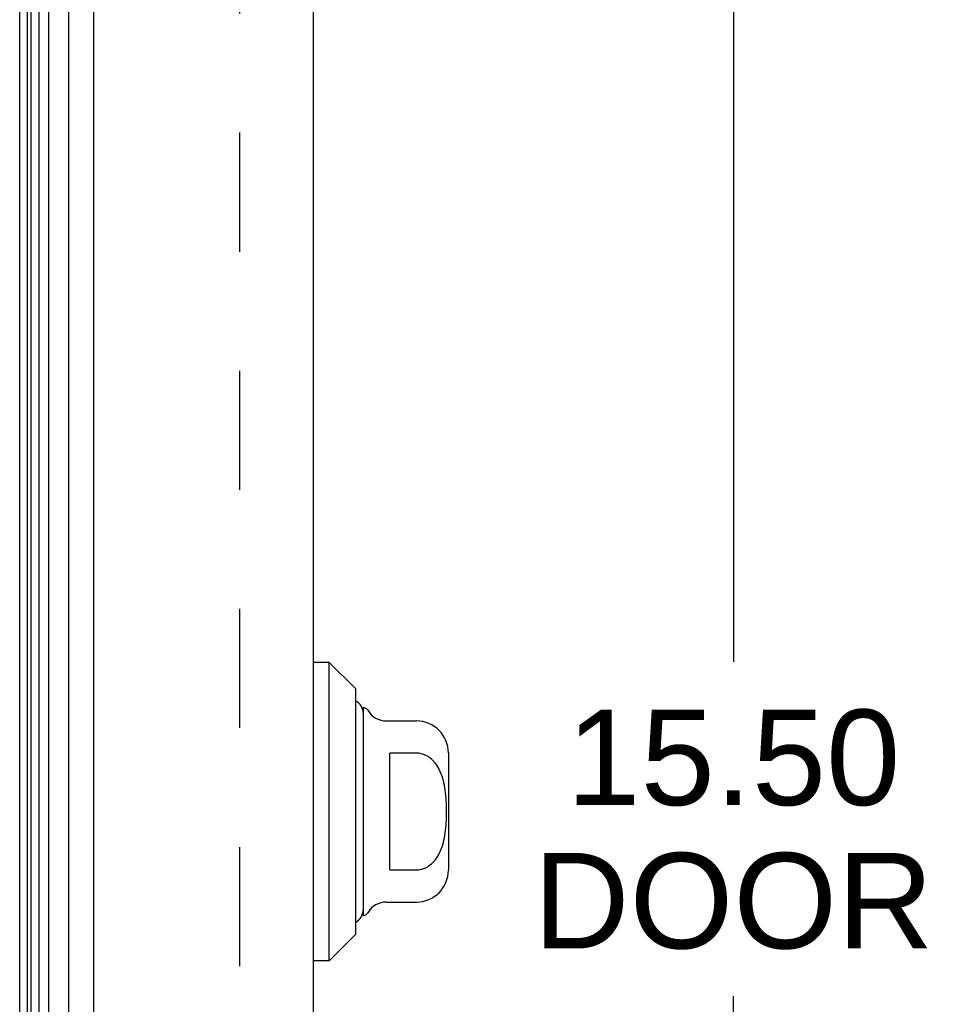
# Model space of a CAD drawing. Header units: inches. Extents: x 0 to 80, y 0 to 51.8.
# Tile 7 of 50: x 10.4 to 13.8, y 24.3 to 28. Entities that reach past the tile are written whole.
import ezdxf

# ---------------------------------------------------------------- set-up
doc = ezdxf.new("R2010")
doc.units = ezdxf.units.IN
doc.header["$LTSCALE"] = 4.4
doc.header["$MEASUREMENT"] = 0
doc.linetypes.add('HIDDEN', pattern=[0.2, 0.1, -0.1])
doc.layers.get('0').update_dxf_attribs({"linetype": 'CONTINUOUS'})
for name, color, linetype in [('DEFAULT_2', 8, 'HIDDEN'), ('DIMENSIONS', 7, 'CONTINUOUS'), ('DOOR_ASSEMBLY', 7, 'CONTINUOUS')]:
    doc.layers.add(name, color=color, linetype=linetype)
doc.styles.get("Standard").update_dxf_attribs({"font": 'arial.ttf'})
doc.dimstyles.new('DIMSTYLE_1', dxfattribs={"dimtxt": 0.352941, "dimasz": 0.470588, "dimexe": 0.09, "dimexo": 0.07, "dimgap": 0.0375, "dimtad": 0, "dimtih": 1, "dimtoh": 1, "dimzin": 4, "dimdsep": 46, "dimtxsty": 'Standard', "dimblk": '_FILLED', "dimblk1": '_FILLED', "dimblk2": '_FILLED', "dimcen": 0.09, "dimazin": 1, "dimtfac": 1, "dimtdec": 3, "dimtofl": 0, "dimtmove": 0, "dimatfit": 3, "dimldrblk": '_FILLED', "dimfxl": 0, "dimtolj": 1, "dimtzin": 4, "dimarcsym": 0})

# ---------------------------------------------------------------- blocks, each defined once
blk = doc.blocks.new('_FILLED')
at = {"color": 0, "linetype": 'ByBlock'}
blk.add_solid([(0, 0), (-1, 0.2), (-1, -0.2)], dxfattribs=at)
blk = doc.blocks.new('*D10')
at = {"layer": 'DIMENSIONS', "color": 2, "linetype": 'Continuous'}
for p, q in [((11.7039, 32.7754), (13.471, 32.7754)), ((13.0474, 32.7754), (13.0474, 25.5785)), ((13.0474, 17.2754), (13.0474, 24.3432)), ((11.7039, 17.2754), (13.471, 17.2754))]:
    blk.add_line(p, q, dxfattribs=at)
at = {"layer": 'DIMENSIONS', "color": 2, "linetype": 'Continuous', "xscale": 0.4705882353, "yscale": 0.4705882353, "zscale": 0.4705882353}
for p, rotation in [((13.0474, 32.7754), 90), ((13.0474, 17.2754), 270)]:
    blk.add_blockref('_FILLED', p, dxfattribs=dict(at, rotation=rotation))
at = {"layer": 'DIMENSIONS', "color": 2, "linetype": 'Continuous', "insert": (13.0474, 25.402), "char_height": 0.35294, "width": 1.477367, "attachment_point": 2, "line_spacing_factor": 0.9}
blk.add_mtext('15.50\\PDOOR', dxfattribs=at)

msp = doc.modelspace()

# ---------------------------------------------------------------- linework, layer by layer
at = {"color": 3, "linetype": 'Continuous'}
msp.add_line((10.4105, 17.1004), (10.4105, 32.9437), dxfattribs=at)
at = {"layer": 'DEFAULT_2', "color": 8, "linetype": 'HIDDEN'}
msp.add_line((11.223, 31.9343), (11.223, 18.1166), dxfattribs=at)
at = {"layer": 'DOOR_ASSEMBLY', "color": 7, "linetype": 'Continuous'}
for p, q in [((10.4394, 17.3573), (10.4394, 32.6935)), ((10.4816, 32.6864), (10.4816, 17.3645)), ((10.5172, 32.6908), (10.5172, 17.36)), ((10.4523, 17.3797), (10.4523, 32.6711)), ((10.5924, 17.3884), (10.5924, 32.6624)), ((11.5535, 25.5766), (11.4945, 25.5766)), ((11.652, 25.4782), (11.5535, 25.5766)), ((11.5535, 24.4742), (11.5535, 25.5766)), ((11.652, 24.5727), (11.652, 25.4782)), ((11.6795, 25.4093), (11.6795, 24.6415)), ((11.7648, 25.3601), (11.8764, 25.3601)), ((11.8764, 25.241), (11.7779, 25.241)), ((11.7779, 24.8098), (11.7779, 25.241)), ((11.9945, 25.2419), (11.9945, 24.8089)), ((11.7779, 24.8098), (11.8764, 24.8098)), ((11.7648, 24.6908), (11.8764, 24.6908)), ((11.652, 24.5727), (11.5535, 24.4742)), ((11.5535, 24.4742), (11.4945, 24.4742))]:
    msp.add_line(p, q, dxfattribs=at)
at = {"layer": 'DOOR_ASSEMBLY', "color": 3, "linetype": 'Continuous'}
for p, q in [((10.6845, 17.3954), (10.6845, 32.6554)), ((11.4945, 32.6554), (11.4945, 17.3954))]:
    msp.add_line(p, q, dxfattribs=at)
at = {"layer": 'DOOR_ASSEMBLY', "color": 7, "linetype": 'Continuous'}
msp.add_lwpolyline([(11.8764, 24.8098), (11.8807, 24.8099), (11.8851, 24.8103), (11.8894, 24.8109), (11.8937, 24.8118), (11.898, 24.8129), (11.9023, 24.8143), (11.9066, 24.8159), (11.9109, 24.8179), (11.9151, 24.8201), (11.9194, 24.8226), (11.9235, 24.8254), (11.9277, 24.8285), (11.9318, 24.8319), (11.9358, 24.8357), (11.9398, 24.8398), (11.9438, 24.8443), (11.9476, 24.8492), (11.9514, 24.8545), (11.9551, 24.8603), (11.9587, 24.8665), (11.962, 24.8731), (11.9652, 24.88), (11.9682, 24.8873), (11.971, 24.8949), (11.9735, 24.9028), (11.9758, 24.911), (11.9778, 24.9194), (11.9797, 24.9281), (11.9813, 24.937), (11.9827, 24.9461), (11.9839, 24.9555), (11.985, 24.965), (11.9858, 24.9748), (11.9865, 24.9846), (11.9871, 24.9947), (11.9874, 25.0048), (11.9876, 25.015), (11.9877, 25.0252), (11.9876, 25.0355), (11.9874, 25.0457), (11.9871, 25.0558), (11.9865, 25.0658), (11.9859, 25.0757), (11.985, 25.0854), (11.984, 25.095), (11.9828, 25.1043), (11.9814, 25.1135), (11.9797, 25.1224), (11.9779, 25.131), (11.9759, 25.1394), (11.9736, 25.1476), (11.9711, 25.1556), (11.9683, 25.1633), (11.9653, 25.1706), (11.9621, 25.1776), (11.9587, 25.1843), (11.9551, 25.1905), (11.9515, 25.1963), (11.9477, 25.2016), (11.9438, 25.2065), (11.9398, 25.211), (11.9359, 25.2151), (11.9318, 25.2189), (11.9277, 25.2223), (11.9236, 25.2254), (11.9194, 25.2282), (11.9152, 25.2307), (11.9109, 25.2329), (11.9066, 25.2349), (11.9023, 25.2365), (11.898, 25.2379), (11.8937, 25.239), (11.8894, 25.2399), (11.8851, 25.2405), (11.8807, 25.2409), (11.8764, 25.241)], dxfattribs=at)
for centre, radius, start, end in [((11.6303, 25.3896), 0.0492, 0, 63.8851), ((11.6796, 25.3896), 0.0197, 30, 90.1146), ((11.7648, 25.4388), 0.0787, 210, 270), ((11.8764, 25.2419), 0.1181, 0, 90), ((11.8764, 24.8089), 0.1181, 270, 360), ((11.7648, 24.612), 0.0787, 90, 150), ((11.6303, 24.6612), 0.0492, 296.1149, 360), ((11.6796, 24.6612), 0.0197, 269.8854, 330)]:
    msp.add_arc(centre, radius, start, end, dxfattribs=at)

# ---------------------------------------------------------------- dimensions: what is measured, and where the dimension line sits
at = {"layer": 'DIMENSIONS', "color": 2, "linetype": 'Continuous'}
dim = msp.add_linear_dim(base=(13.0474, 17.2754), p1=(11.6339, 32.7754), p2=(11.6339, 17.2754), angle=270, text='<>\\PDOOR', dimstyle='DIMSTYLE_1', dxfattribs=at)
dim.commit()
dim.dimension.update_dxf_attribs({"geometry": '*D10', "text_midpoint": (13.0474, 24.9608), "dimtype": 160})

doc.saveas('drawing.dxf')
